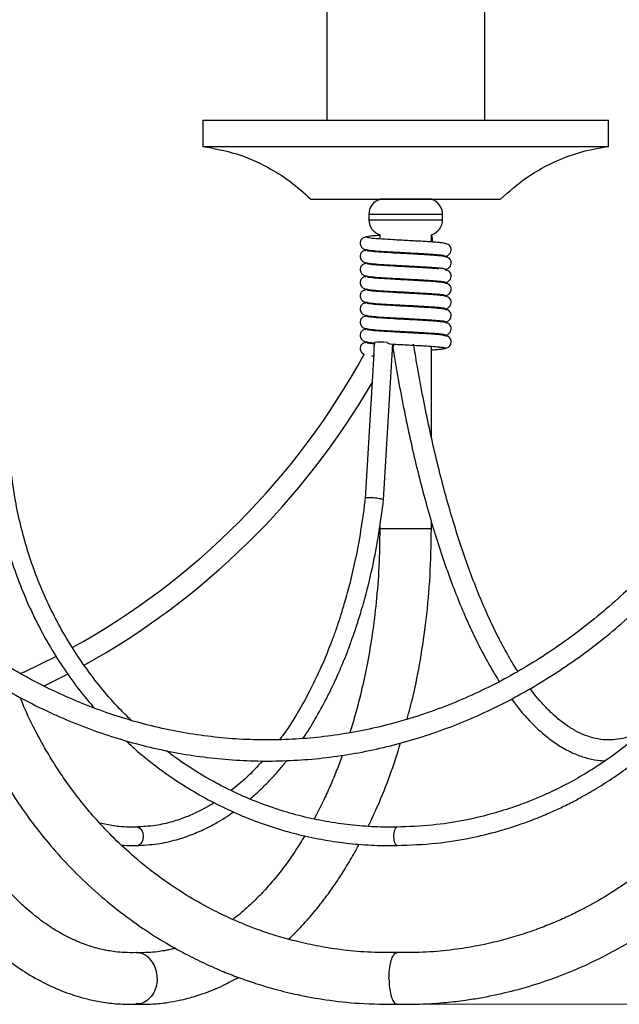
# Model space of a CAD drawing. Header units: millimetres. Extents: x 534 to 833, y 185 to 758.
# Tile 9 of 22: x 596 to 619, y 359 to 397. Entities that reach past the tile are written whole.
import ezdxf

# ---------------------------------------------------------------- set-up
doc = ezdxf.new("R2010")
doc.units = ezdxf.units.MM
doc.header["$PDSIZE"] = -1
doc.styles.add('SLDTEXTSTYLE0', font='TXT', dxfattribs={"width": 0.75})
doc.dimstyles.new('SLDDIMSTYLE0', dxfattribs={"dimtxt": 3.5, "dimasz": 3.302, "dimexe": 0, "dimexo": 0.0625, "dimgap": 0.875, "dimtad": 1, "dimdec": 0, "dimlfac": 5, "dimrnd": 1e-09, "dimzin": 12, "dimdsep": 46, "dimtxsty": 'SLDTEXTSTYLE0', "dimsah": 1, "dimcen": 0.09, "dimadec": 0, "dimazin": 3, "dimtfac": 1, "dimtofl": 0, "dimtmove": 0, "dimatfit": 3, "dimfxl": 0, "dimfrac": 2, "dimtolj": 1, "dimtzin": 12, "dimarcsym": 0})

# ---------------------------------------------------------------- blocks, each defined once
blk = doc.blocks.new('_D')
at = {"color": 7, "linetype": 'Continuous', "lineweight": 0}
for p, q in [((594.227, 558.808), (647.413, 558.808)), ((646.413, 359.246), (646.413, 558.808)), ((611.151, 359.246), (647.413, 359.246))]:
    blk.add_line(p, q, dxfattribs=at)
at = {"color": 7, "linetype": 'Continuous', "lineweight": 18}
for points in [[(646.413, 558.808), (645.905, 555.506), (646.921, 555.506)], [(646.413, 359.246), (646.921, 362.548), (645.905, 362.548)]]:
    blk.add_solid(points, dxfattribs=at)
at = {"color": 7, "linetype": 'Continuous', "lineweight": 18, "insert": (641.901, 458.244), "char_height": 3.5, "attachment_point": 1, "rotation": 90, "style": 'SLDTEXTSTYLE0'}
blk.add_mtext('998', dxfattribs=at)

msp = doc.modelspace()

# ---------------------------------------------------------------- linework, layer by layer
at = {"color": 7, "linetype": 'Continuous', "lineweight": 25}
for p, q in [((607.483, 402.392), (607.483, 392.832)), ((613.483, 392.832), (613.483, 402.392)), ((602.783, 392.832), (602.783, 391.832)), ((602.783, 392.832), (618.183, 392.832)), ((618.183, 391.832), (618.183, 392.832)), ((602.783, 391.832), (618.183, 391.832)), ((606.883, 389.832), (614.083, 389.832)), ((609.5, 389.826), (609.5, 389.817)), ((609.904, 389.826), (609.5, 389.826)), ((609.557, 389.832), (609.529, 389.826)), ((611.46, 389.826), (609.904, 389.826)), ((611.436, 389.826), (611.408, 389.832)), ((611.46, 389.819), (611.46, 389.826)), ((609.083, 389.246), (609.083, 389.046)), ((611.883, 389.246), (609.083, 389.246)), ((609.083, 389.046), (611.883, 389.046)), ((611.883, 389.046), (611.883, 389.246)), ((608.958, 388.377), (608.967, 388.365)), ((609.5, 388.474), (609.5, 388.314)), ((611.46, 388.2), (611.46, 388.473)), ((608.958, 387.877), (608.967, 387.865)), ((609.5, 387.853), (609.5, 387.814)), ((611.46, 387.7), (611.46, 387.738)), ((608.958, 387.377), (608.967, 387.365)), ((609.5, 387.353), (609.5, 387.314)), ((611.46, 387.2), (611.46, 387.238)), ((608.958, 386.877), (608.967, 386.865)), ((609.5, 386.853), (609.5, 386.814)), ((611.46, 386.7), (611.46, 386.738)), ((608.958, 386.377), (608.967, 386.365)), ((609.5, 386.353), (609.5, 386.314)), ((611.46, 386.2), (611.46, 386.238)), ((608.958, 385.877), (608.967, 385.865)), ((609.5, 385.853), (609.5, 385.814)), ((611.46, 385.7), (611.46, 385.738)), ((608.958, 385.377), (608.967, 385.365)), ((609.5, 385.353), (609.5, 385.314)), ((611.46, 385.2), (611.46, 385.238)), ((608.958, 384.877), (608.967, 384.865)), ((609.5, 384.853), (609.5, 384.814)), ((611.46, 384.7), (611.46, 384.738)), ((609.011, 384.401), (608.953, 384.383)), ((608.958, 384.377), (608.967, 384.365)), ((609.138, 384.375), (609.118, 384.337)), ((609.298, 384.377), (609.29, 384.248)), ((609.642, 378.402), (609.997, 384.336)), ((611.46, 380.784), (611.46, 384.238)), ((609.274, 383.967), (608.944, 378.461)), ((609.2, 383.877), (609.268, 383.871)), ((609.5, 377.388), (609.5, 377.302)), ((611.46, 377.302), (611.46, 377.577)), ((609.904, 377.302), (609.5, 377.302)), ((611.46, 377.302), (609.904, 377.302)), ((596.723, 371.325), (597.644, 371.787))]:
    msp.add_line(p, q, dxfattribs=at)
at = {"color": 7, "linetype": 'Continuous', "lineweight": 25, "flags": 128}
for points in [[(610.067, 384.318), (610.009, 384.256), (609.994, 384.193)], [(597.205, 372.46), (595.987, 371.863), (595.858, 371.804)], [(600.255, 365.276), (600.356, 365.302), (600.448, 365.378), (600.509, 365.491), (600.53, 365.625), (600.507, 365.759), (600.446, 365.873), (600.353, 365.949), (600.245, 365.975)], [(610.15, 365.275), (610.15, 365.275), (610.108, 365.302), (610.072, 365.378), (610.048, 365.491), (610.039, 365.625), (610.046, 365.759), (610.069, 365.873), (610.103, 365.949), (610.145, 365.975), (610.145, 365.975)]]:
    msp.add_lwpolyline(points, dxfattribs=at)
at = {"color": 7, "linetype": 'Continuous', "lineweight": 25}
for centre, radius, start, end in [((609.683, 389.246), 0.6, 107.7179, 180), ((611.283, 389.246), 0.6, 0, 72.8023), ((609.683, 389.046), 0.6, 180, 252.2821), ((611.283, 389.046), 0.6, 287.1977, 0), ((611.142, 388.311), 0.359, 341.2519, 27.4046), ((609.531, 382.944), 1.452, 80.3252, 99.2468), ((584.227, 397.39), 28.106, 298.9259, 331.3991), ((584.227, 397.39), 28.906, 299.0673, 329.7883)]:
    msp.add_arc(centre, radius, start, end, dxfattribs=at)
for points, knots in [([(602.783, 391.832), (603.211, 391.752), (604.058, 391.593), (605.164, 391.109), (606.111, 390.521), (606.623, 390.064), (606.883, 389.832)], [0, 0, 0, 0, 0.28105, 0.556556, 0.775095, 1, 1, 1, 1]), ([(614.083, 389.832), (614.415, 390.123), (615.069, 390.695), (616.135, 391.272), (617.176, 391.654), (617.845, 391.773), (618.183, 391.832)], [0, 0, 0, 0, 0.284831, 0.561197, 0.778303, 1, 1, 1, 1]), ([(608.983, 388.38), (608.961, 388.379), (608.918, 388.377), (608.858, 388.349), (608.814, 388.312), (608.789, 388.278), (608.775, 388.252), (608.756, 388.207), (608.747, 388.134), (608.776, 388.04), (608.837, 387.965), (608.929, 387.913), (608.996, 387.905), (609.03, 387.9)], [0, 0, 0, 0, 0.077876, 0.152938, 0.218165, 0.267523, 0.285747, 0.315702, 0.460669, 0.574652, 0.708647, 0.852965, 1, 1, 1, 1]), ([(609.5, 388.449), (609.436, 388.445), (609.292, 388.435), (609.126, 388.418), (608.996, 388.401), (608.968, 388.389), (608.953, 388.383)], [0, 0, 0, 0, 0.207162, 0.468734, 0.731216, 1, 1, 1, 1]), ([(612.006, 388.127), (612.008, 388.129), (612.019, 388.138), (611.954, 388.153), (611.823, 388.17), (611.63, 388.188), (611.395, 388.205), (611.048, 388.226), (610.572, 388.252), (610.02, 388.28), (609.545, 388.309), (609.167, 388.338), (609.066, 388.357), (609.015, 388.367)], [0, 0, 0, 0, 0.030783, 0.106903, 0.180625, 0.253105, 0.322725, 0.39021, 0.519527, 0.640312, 0.753449, 0.874902, 1, 1, 1, 1]), ([(608.983, 387.88), (608.961, 387.879), (608.918, 387.877), (608.858, 387.849), (608.814, 387.812), (608.789, 387.778), (608.775, 387.752), (608.756, 387.707), (608.747, 387.634), (608.776, 387.54), (608.837, 387.465), (608.929, 387.413), (608.996, 387.405), (609.03, 387.4)], [0, 0, 0, 0, 0.077876, 0.152938, 0.218165, 0.267523, 0.285747, 0.315702, 0.460669, 0.574652, 0.708647, 0.852965, 1, 1, 1, 1]), ([(609.019, 387.902), (609.016, 387.902), (608.971, 387.896), (608.962, 387.889), (608.953, 387.883)], [0, 0, 0, 0, 0.055219, 1, 1, 1, 1]), ([(608.988, 387.909), (609.038, 387.899), (609.138, 387.879), (609.518, 387.849), (609.997, 387.821), (610.549, 387.792), (611.021, 387.766), (611.361, 387.746), (611.59, 387.73), (611.775, 387.713), (611.898, 387.696), (611.955, 387.683), (611.944, 387.675), (611.942, 387.673)], [0, 0, 0, 0, 0.129044, 0.253663, 0.368958, 0.491269, 0.62122, 0.688565, 0.757691, 0.829241, 0.901562, 0.97574, 1, 1, 1, 1]), ([(612.006, 387.627), (612.008, 387.629), (612.019, 387.638), (611.954, 387.653), (611.823, 387.67), (611.63, 387.688), (611.395, 387.705), (611.048, 387.726), (610.572, 387.752), (610.02, 387.78), (609.545, 387.809), (609.167, 387.838), (609.066, 387.857), (609.015, 387.867)], [0, 0, 0, 0, 0.030783, 0.106903, 0.180625, 0.253105, 0.322725, 0.39021, 0.519527, 0.640312, 0.753449, 0.874902, 1, 1, 1, 1]), ([(611.972, 387.661), (612.009, 387.667), (612.07, 387.676), (612.14, 387.729), (612.193, 387.794), (612.214, 387.864), (612.212, 387.924), (612.204, 387.969), (612.182, 388.025), (612.132, 388.084), (612.061, 388.125), (612.008, 388.13), (611.983, 388.132)], [0, 0, 0, 0, 0.1819729, 0.3013857, 0.408182, 0.5688058, 0.6194505, 0.6539912, 0.7308524, 0.8203054, 0.9131724, 1, 1, 1, 1]), ([(611.972, 387.161), (612.009, 387.167), (612.07, 387.176), (612.14, 387.229), (612.193, 387.294), (612.214, 387.364), (612.212, 387.424), (612.204, 387.469), (612.182, 387.525), (612.132, 387.584), (612.061, 387.625), (612.008, 387.63), (611.983, 387.632)], [0, 0, 0, 0, 0.1819729, 0.3013857, 0.408182, 0.5688058, 0.6194505, 0.6539912, 0.7308524, 0.8203054, 0.9131724, 1, 1, 1, 1]), ([(608.983, 387.38), (608.961, 387.379), (608.918, 387.377), (608.858, 387.349), (608.814, 387.312), (608.789, 387.278), (608.775, 387.252), (608.756, 387.207), (608.747, 387.134), (608.776, 387.04), (608.837, 386.965), (608.929, 386.913), (608.996, 386.905), (609.03, 386.9)], [0, 0, 0, 0, 0.077876, 0.152938, 0.218165, 0.267523, 0.285747, 0.315702, 0.460669, 0.574652, 0.708647, 0.852965, 1, 1, 1, 1]), ([(609.019, 387.402), (609.016, 387.402), (608.971, 387.396), (608.962, 387.389), (608.953, 387.383)], [0, 0, 0, 0, 0.055219, 1, 1, 1, 1]), ([(608.988, 387.409), (609.038, 387.399), (609.138, 387.379), (609.518, 387.349), (609.997, 387.321), (610.549, 387.292), (611.021, 387.266), (611.361, 387.246), (611.59, 387.23), (611.775, 387.213), (611.898, 387.196), (611.955, 387.183), (611.944, 387.175), (611.942, 387.173)], [0, 0, 0, 0, 0.129044, 0.253663, 0.368958, 0.491269, 0.62122, 0.688565, 0.757691, 0.829241, 0.901562, 0.97574, 1, 1, 1, 1]), ([(611.728, 387.178), (611.693, 387.181), (611.6, 387.191), (611.393, 387.205), (611.048, 387.226), (610.572, 387.252), (610.02, 387.28), (609.545, 387.309), (609.167, 387.338), (609.066, 387.357), (609.015, 387.367)], [0, 0, 0, 0, 0.052146, 0.140497, 0.22614, 0.39025, 0.543534, 0.687112, 0.841243, 1, 1, 1, 1]), ([(611.982, 387.173), (611.959, 387.174), (611.926, 387.176), (611.897, 387.192), (611.888, 387.196)], [0, 0, 0, 0, 0.688404, 1, 1, 1, 1]), ([(611.972, 386.661), (612.009, 386.667), (612.07, 386.676), (612.14, 386.729), (612.193, 386.794), (612.214, 386.864), (612.212, 386.924), (612.204, 386.969), (612.182, 387.025), (612.132, 387.084), (612.061, 387.125), (612.008, 387.13), (611.983, 387.132)], [0, 0, 0, 0, 0.181973, 0.301386, 0.408182, 0.568806, 0.61945, 0.653991, 0.730852, 0.820305, 0.913172, 1, 1, 1, 1]), ([(608.983, 386.88), (608.961, 386.879), (608.918, 386.877), (608.858, 386.849), (608.814, 386.812), (608.789, 386.778), (608.775, 386.752), (608.756, 386.707), (608.747, 386.634), (608.776, 386.54), (608.837, 386.465), (608.929, 386.413), (608.996, 386.405), (609.03, 386.4)], [0, 0, 0, 0, 0.077876, 0.152938, 0.218165, 0.267523, 0.285747, 0.315702, 0.460669, 0.574652, 0.708647, 0.852965, 1, 1, 1, 1]), ([(609.019, 386.902), (609.016, 386.902), (608.971, 386.896), (608.962, 386.889), (608.953, 386.883)], [0, 0, 0, 0, 0.055219, 1, 1, 1, 1]), ([(608.988, 386.909), (609.038, 386.899), (609.138, 386.879), (609.518, 386.849), (609.997, 386.821), (610.549, 386.792), (611.021, 386.766), (611.361, 386.746), (611.59, 386.73), (611.775, 386.713), (611.898, 386.696), (611.955, 386.683), (611.944, 386.675), (611.942, 386.673)], [0, 0, 0, 0, 0.129044, 0.253663, 0.368958, 0.491269, 0.62122, 0.688565, 0.757691, 0.829241, 0.901562, 0.97574, 1, 1, 1, 1]), ([(612.006, 386.627), (612.008, 386.629), (612.019, 386.638), (611.954, 386.653), (611.823, 386.67), (611.63, 386.688), (611.395, 386.705), (611.048, 386.726), (610.572, 386.752), (610.02, 386.78), (609.545, 386.809), (609.167, 386.838), (609.066, 386.857), (609.015, 386.867)], [0, 0, 0, 0, 0.030783, 0.106903, 0.180625, 0.253105, 0.322725, 0.39021, 0.519527, 0.640312, 0.753449, 0.874902, 1, 1, 1, 1]), ([(608.983, 386.38), (608.961, 386.379), (608.918, 386.377), (608.858, 386.349), (608.814, 386.312), (608.789, 386.278), (608.775, 386.252), (608.756, 386.207), (608.747, 386.134), (608.776, 386.04), (608.837, 385.965), (608.929, 385.913), (608.996, 385.905), (609.03, 385.9)], [0, 0, 0, 0, 0.077876, 0.152938, 0.218165, 0.267523, 0.285747, 0.315702, 0.460669, 0.574652, 0.708647, 0.852965, 1, 1, 1, 1]), ([(609.019, 386.402), (609.016, 386.402), (608.971, 386.396), (608.962, 386.389), (608.953, 386.383)], [0, 0, 0, 0, 0.055219, 1, 1, 1, 1]), ([(608.988, 386.409), (609.038, 386.399), (609.138, 386.379), (609.518, 386.349), (609.997, 386.321), (610.549, 386.292), (611.021, 386.266), (611.361, 386.246), (611.59, 386.23), (611.775, 386.213), (611.898, 386.196), (611.955, 386.183), (611.944, 386.175), (611.942, 386.173)], [0, 0, 0, 0, 0.129044, 0.253663, 0.368958, 0.491269, 0.62122, 0.688565, 0.757691, 0.829241, 0.901562, 0.97574, 1, 1, 1, 1]), ([(612.006, 386.127), (612.008, 386.129), (612.019, 386.138), (611.954, 386.153), (611.823, 386.17), (611.63, 386.188), (611.395, 386.205), (611.048, 386.226), (610.572, 386.252), (610.02, 386.28), (609.545, 386.309), (609.167, 386.338), (609.066, 386.357), (609.015, 386.367)], [0, 0, 0, 0, 0.030783, 0.106903, 0.180625, 0.253105, 0.322725, 0.39021, 0.519527, 0.640312, 0.753449, 0.874902, 1, 1, 1, 1]), ([(611.982, 386.673), (611.959, 386.674), (611.926, 386.676), (611.897, 386.692), (611.888, 386.696)], [0, 0, 0, 0, 0.688404, 1, 1, 1, 1]), ([(611.972, 386.161), (612.009, 386.167), (612.07, 386.176), (612.14, 386.229), (612.193, 386.294), (612.214, 386.364), (612.212, 386.424), (612.204, 386.469), (612.182, 386.525), (612.132, 386.584), (612.061, 386.625), (612.008, 386.63), (611.983, 386.632)], [0, 0, 0, 0, 0.181973, 0.301386, 0.408182, 0.568806, 0.61945, 0.653991, 0.730852, 0.820305, 0.913172, 1, 1, 1, 1]), ([(611.982, 386.173), (611.959, 386.174), (611.926, 386.176), (611.897, 386.192), (611.888, 386.196)], [0, 0, 0, 0, 0.688404, 1, 1, 1, 1]), ([(611.972, 385.661), (612.009, 385.667), (612.07, 385.676), (612.14, 385.729), (612.193, 385.794), (612.214, 385.864), (612.212, 385.924), (612.204, 385.969), (612.182, 386.025), (612.132, 386.084), (612.061, 386.125), (612.008, 386.13), (611.983, 386.132)], [0, 0, 0, 0, 0.181973, 0.301386, 0.408182, 0.568806, 0.61945, 0.653991, 0.730852, 0.820305, 0.913172, 1, 1, 1, 1]), ([(608.983, 385.88), (608.961, 385.879), (608.918, 385.877), (608.858, 385.849), (608.814, 385.812), (608.789, 385.778), (608.775, 385.752), (608.756, 385.707), (608.747, 385.634), (608.776, 385.54), (608.837, 385.465), (608.929, 385.413), (608.996, 385.405), (609.03, 385.4)], [0, 0, 0, 0, 0.077876, 0.152938, 0.218165, 0.267523, 0.285747, 0.315702, 0.460669, 0.574652, 0.708647, 0.852965, 1, 1, 1, 1]), ([(609.027, 385.903), (609.022, 385.903), (608.973, 385.896), (608.963, 385.889), (608.953, 385.883)], [0, 0, 0, 0, 0.1095421, 1, 1, 1, 1]), ([(608.988, 385.909), (609.038, 385.899), (609.138, 385.879), (609.518, 385.849), (609.997, 385.821), (610.549, 385.792), (611.021, 385.766), (611.361, 385.746), (611.59, 385.73), (611.775, 385.713), (611.898, 385.696), (611.955, 385.683), (611.944, 385.675), (611.942, 385.673)], [0, 0, 0, 0, 0.129044, 0.253663, 0.368958, 0.491269, 0.62122, 0.688565, 0.757691, 0.829241, 0.901562, 0.97574, 1, 1, 1, 1]), ([(612.006, 385.627), (612.008, 385.629), (612.019, 385.638), (611.954, 385.653), (611.823, 385.67), (611.63, 385.688), (611.395, 385.705), (611.048, 385.726), (610.572, 385.752), (610.02, 385.78), (609.545, 385.809), (609.167, 385.838), (609.066, 385.857), (609.015, 385.867)], [0, 0, 0, 0, 0.030783, 0.106903, 0.180625, 0.253105, 0.322725, 0.39021, 0.519527, 0.640312, 0.753449, 0.874902, 1, 1, 1, 1]), ([(611.982, 385.673), (611.959, 385.674), (611.926, 385.676), (611.897, 385.692), (611.888, 385.696)], [0, 0, 0, 0, 0.688404, 1, 1, 1, 1]), ([(611.972, 385.161), (612.009, 385.167), (612.07, 385.176), (612.14, 385.229), (612.193, 385.294), (612.214, 385.364), (612.212, 385.424), (612.204, 385.469), (612.182, 385.525), (612.132, 385.584), (612.061, 385.625), (612.008, 385.63), (611.983, 385.632)], [0, 0, 0, 0, 0.181973, 0.301386, 0.408182, 0.568806, 0.61945, 0.653991, 0.730852, 0.820305, 0.913172, 1, 1, 1, 1]), ([(608.983, 385.38), (608.961, 385.379), (608.918, 385.377), (608.858, 385.349), (608.814, 385.312), (608.789, 385.278), (608.775, 385.252), (608.756, 385.207), (608.747, 385.134), (608.776, 385.04), (608.837, 384.965), (608.929, 384.913), (608.996, 384.905), (609.03, 384.9)], [0, 0, 0, 0, 0.077876, 0.152938, 0.218165, 0.267523, 0.285747, 0.315702, 0.460669, 0.574652, 0.708647, 0.852965, 1, 1, 1, 1]), ([(609.019, 385.402), (609.016, 385.402), (608.971, 385.396), (608.962, 385.389), (608.953, 385.383)], [0, 0, 0, 0, 0.055219, 1, 1, 1, 1]), ([(608.988, 385.409), (609.038, 385.399), (609.138, 385.379), (609.518, 385.349), (609.997, 385.321), (610.549, 385.292), (611.021, 385.266), (611.361, 385.246), (611.59, 385.23), (611.775, 385.213), (611.898, 385.196), (611.955, 385.183), (611.944, 385.175), (611.942, 385.173)], [0, 0, 0, 0, 0.129044, 0.253663, 0.368958, 0.491269, 0.62122, 0.688565, 0.757691, 0.829241, 0.901562, 0.97574, 1, 1, 1, 1]), ([(612.006, 385.127), (612.008, 385.129), (612.019, 385.138), (611.954, 385.153), (611.823, 385.17), (611.63, 385.188), (611.395, 385.205), (611.048, 385.226), (610.572, 385.252), (610.02, 385.28), (609.545, 385.309), (609.167, 385.338), (609.066, 385.357), (609.015, 385.367)], [0, 0, 0, 0, 0.030783, 0.106903, 0.180625, 0.253105, 0.322725, 0.39021, 0.519527, 0.640312, 0.753449, 0.874902, 1, 1, 1, 1]), ([(608.983, 384.88), (608.961, 384.879), (608.918, 384.877), (608.858, 384.849), (608.814, 384.812), (608.789, 384.778), (608.775, 384.752), (608.756, 384.707), (608.747, 384.634), (608.776, 384.54), (608.837, 384.465), (608.929, 384.413), (608.996, 384.405), (609.03, 384.4)], [0, 0, 0, 0, 0.077876, 0.152938, 0.218165, 0.267523, 0.285747, 0.315702, 0.460669, 0.574652, 0.708647, 0.852965, 1, 1, 1, 1]), ([(609.019, 384.902), (609.016, 384.902), (608.971, 384.896), (608.962, 384.889), (608.953, 384.883)], [0, 0, 0, 0, 0.0552188, 1, 1, 1, 1]), ([(608.988, 384.909), (609.038, 384.899), (609.138, 384.879), (609.518, 384.849), (609.997, 384.821), (610.549, 384.792), (611.021, 384.766), (611.361, 384.746), (611.59, 384.73), (611.775, 384.713), (611.898, 384.696), (611.955, 384.683), (611.944, 384.675), (611.942, 384.673)], [0, 0, 0, 0, 0.1290442, 0.2536634, 0.3689583, 0.4912689, 0.6212203, 0.6885645, 0.7576911, 0.8292405, 0.9015618, 0.9757398, 1, 1, 1, 1]), ([(612.006, 384.627), (612.008, 384.629), (612.019, 384.638), (611.954, 384.653), (611.823, 384.67), (611.63, 384.688), (611.395, 384.705), (611.048, 384.726), (610.572, 384.752), (610.02, 384.78), (609.545, 384.809), (609.167, 384.838), (609.066, 384.857), (609.015, 384.867)], [0, 0, 0, 0, 0.0307831, 0.1069029, 0.1806255, 0.2531053, 0.3227245, 0.3902104, 0.5195265, 0.640312, 0.7534489, 0.8749019, 1, 1, 1, 1]), ([(611.982, 385.173), (611.959, 385.174), (611.926, 385.176), (611.897, 385.192), (611.888, 385.196)], [0, 0, 0, 0, 0.688404, 1, 1, 1, 1]), ([(611.925, 384.648), (611.978, 384.656), (612.056, 384.668), (612.141, 384.729), (612.192, 384.794), (612.214, 384.864), (612.212, 384.924), (612.204, 384.969), (612.182, 385.025), (612.132, 385.084), (612.061, 385.125), (612.008, 385.13), (611.983, 385.132)], [0, 0, 0, 0, 0.242482, 0.353062, 0.451958, 0.600701, 0.647599, 0.679585, 0.750761, 0.833597, 0.919595, 1, 1, 1, 1]), ([(611.982, 384.673), (611.959, 384.674), (611.926, 384.676), (611.897, 384.692), (611.888, 384.696)], [0, 0, 0, 0, 0.688404, 1, 1, 1, 1]), ([(611.925, 384.148), (611.978, 384.156), (612.056, 384.168), (612.141, 384.229), (612.192, 384.294), (612.214, 384.364), (612.212, 384.424), (612.204, 384.469), (612.182, 384.525), (612.132, 384.584), (612.061, 384.625), (612.008, 384.63), (611.983, 384.632)], [0, 0, 0, 0, 0.242482, 0.353062, 0.451958, 0.600701, 0.647599, 0.679585, 0.750761, 0.833597, 0.919595, 1, 1, 1, 1]), ([(625.283, 384.308), (625.209, 384.137), (624.968, 383.574), (624.526, 382.642), (623.942, 381.525), (623.315, 380.444), (622.648, 379.401), (621.942, 378.398), (621.198, 377.438), (620.419, 376.523), (619.605, 375.654), (618.759, 374.834), (617.884, 374.065), (616.979, 373.348), (616.049, 372.685), (615.094, 372.078), (614.117, 371.527), (613.12, 371.033), (612.105, 370.599), (611.075, 370.225), (610.031, 369.912), (608.977, 369.661), (607.914, 369.472), (606.844, 369.345), (605.771, 369.282), (604.697, 369.281), (603.624, 369.344), (602.554, 369.47), (601.491, 369.658), (600.436, 369.909), (599.391, 370.222), (598.36, 370.596), (597.344, 371.03), (596.346, 371.523), (595.368, 372.074), (594.412, 372.682), (593.481, 373.345), (592.576, 374.062), (591.699, 374.832), (590.853, 375.652), (590.039, 376.521), (589.259, 377.437), (588.515, 378.397), (587.808, 379.4), (587.14, 380.444), (586.513, 381.525), (585.93, 382.643), (585.546, 383.445), (585.361, 383.874), (585.344, 383.913)], [0, 0, 0, 0, 0.009565, 0.031482, 0.0534, 0.075319, 0.09724, 0.119162, 0.141086, 0.163013, 0.184943, 0.206876, 0.228814, 0.250757, 0.272705, 0.294659, 0.31662, 0.338589, 0.360564, 0.382547, 0.404537, 0.426534, 0.448536, 0.470545, 0.492557, 0.514572, 0.536588, 0.558604, 0.580618, 0.602628, 0.624634, 0.646634, 0.668628, 0.690615, 0.712595, 0.734569, 0.756535, 0.778495, 0.800449, 0.822397, 0.844341, 0.86628, 0.888215, 0.910147, 0.932076, 0.954003, 0.975928, 0.997852, 1, 1, 1, 1]), ([(608.983, 384.38), (608.961, 384.379), (608.918, 384.377), (608.858, 384.349), (608.814, 384.312), (608.789, 384.278), (608.775, 384.252), (608.756, 384.207), (608.747, 384.133), (608.776, 384.041), (608.835, 383.965), (608.893, 383.937), (608.923, 383.924)], [0, 0, 0, 0, 0.092417, 0.181494, 0.2589, 0.317473, 0.3391, 0.374647, 0.546682, 0.681947, 0.840961, 1, 1, 1, 1]), ([(608.988, 384.409), (609.029, 384.399), (609.082, 384.386), (609.257, 384.372), (609.298, 384.369)], [0, 0, 0, 0, 0.7647869, 1, 1, 1, 1]), ([(609.295, 384.33), (609.269, 384.332), (609.181, 384.34), (609.08, 384.352), (609.037, 384.362), (609.015, 384.367)], [0, 0, 0, 0, 0.180145, 0.59174, 1, 1, 1, 1]), ([(609.036, 384.36), (609.045, 384.362), (609.056, 384.364), (609.074, 384.356), (609.075, 384.355)], [0, 0, 0, 0, 0.902245, 1, 1, 1, 1]), ([(609.275, 383.967), (609.276, 383.978), (609.277, 384.003), (609.285, 384.049), (609.291, 384.098), (609.293, 384.148), (609.29, 384.203), (609.291, 384.232), (609.291, 384.248)], [0, 0, 0, 0, 0.1495689, 0.3205136, 0.4563127, 0.5925837, 0.7681419, 1, 1, 1, 1]), ([(609.775, 384.376), (609.8, 384.363), (609.845, 384.339), (609.892, 384.324), (609.909, 384.328), (609.912, 384.329)], [0, 0, 0, 0, 0.503878, 0.913642, 1, 1, 1, 1]), ([(609.912, 384.327), (609.94, 384.325), (610.127, 384.314), (610.553, 384.292), (611.02, 384.266), (611.362, 384.246), (611.59, 384.23), (611.775, 384.213), (611.898, 384.196), (611.955, 384.183), (611.944, 384.175), (611.942, 384.173)], [0, 0, 0, 0, 0.0334939, 0.2208253, 0.4198594, 0.5230041, 0.6288787, 0.7384641, 0.8492317, 0.962843, 1, 1, 1, 1]), ([(609.994, 384.193), (610.028, 383.983), (610.128, 383.376), (610.305, 382.393), (610.532, 381.257), (610.776, 380.156), (611.035, 379.093), (611.31, 378.068), (611.601, 377.086), (611.905, 376.147), (612.224, 375.255), (612.556, 374.409), (612.902, 373.614), (613.259, 372.867), (613.63, 372.18), (613.892, 371.725), (614.033, 371.517), (614.044, 371.502)], [0, 0, 0, 0, 0.038504, 0.111736, 0.184993, 0.258279, 0.331599, 0.404959, 0.478364, 0.551822, 0.625342, 0.698932, 0.772603, 0.846364, 0.920227, 0.994195, 1, 1, 1, 1]), ([(614.744, 371.892), (614.731, 371.911), (614.597, 372.107), (614.349, 372.534), (614, 373.176), (613.661, 373.878), (613.33, 374.633), (613.009, 375.44), (612.7, 376.297), (612.403, 377.202), (612.118, 378.153), (611.847, 379.148), (611.591, 380.185), (611.349, 381.26), (611.124, 382.373), (610.936, 383.395), (610.828, 384.053), (610.784, 384.32)], [0, 0, 0, 0, 0.007864, 0.079876, 0.151974, 0.224174, 0.296478, 0.368879, 0.44137, 0.513941, 0.586581, 0.659282, 0.732036, 0.804836, 0.877675, 0.950547, 1, 1, 1, 1]), ([(611.46, 384.102), (611.485, 384.104), (611.598, 384.111), (611.751, 384.124), (611.91, 384.142), (611.958, 384.153), (611.982, 384.159)], [0, 0, 0, 0, 0.087863, 0.388882, 0.693549, 1, 1, 1, 1]), ([(611.982, 384.173), (611.959, 384.174), (611.926, 384.176), (611.897, 384.192), (611.888, 384.196)], [0, 0, 0, 0, 0.688404, 1, 1, 1, 1]), ([(585.207, 382.318), (585.209, 382.312), (585.395, 381.916), (585.806, 381.16), (586.439, 380.055), (587.119, 378.992), (587.837, 377.968), (588.593, 376.987), (589.386, 376.05), (590.214, 375.161), (591.075, 374.319), (591.967, 373.529), (592.888, 372.791), (593.835, 372.106), (594.808, 371.477), (595.804, 370.905), (596.82, 370.391), (597.855, 369.936), (598.905, 369.542), (599.97, 369.208), (601.045, 368.936), (602.13, 368.726), (603.221, 368.579), (604.317, 368.495), (605.415, 368.474), (606.512, 368.517), (607.606, 368.622), (608.695, 368.791), (609.776, 369.021), (610.848, 369.314), (611.907, 369.668), (612.952, 370.083), (613.98, 370.558), (614.988, 371.091), (615.976, 371.682), (616.94, 372.329), (617.878, 373.031), (618.789, 373.786), (619.67, 374.593), (620.519, 375.45), (621.335, 376.355), (622.116, 377.306), (622.86, 378.301), (623.565, 379.338), (624.23, 380.414), (624.853, 381.528), (625.382, 382.566), (625.686, 383.244), (625.812, 383.527)], [0, 0, 0, 0, 0.0003209, 0.0227206, 0.0451192, 0.0675166, 0.0899123, 0.1123058, 0.1346967, 0.1570844, 0.1794684, 0.2018481, 0.2242229, 0.2465922, 0.2689556, 0.2913126, 0.313663, 0.3360064, 0.3583431, 0.3806731, 0.4029969, 0.4253152, 0.4476287, 0.4699386, 0.4922459, 0.514552, 0.5368579, 0.5591647, 0.5814738, 0.6037863, 0.6261032, 0.6484253, 0.6707534, 0.6930877, 0.7154284, 0.7377758, 0.7601294, 0.7824892, 0.8048547, 0.8272254, 0.8496009, 0.8719805, 0.8943638, 0.9167503, 0.9391395, 0.9615309, 0.9839241, 1, 1, 1, 1]), ([(594.715, 380.797), (594.721, 380.62), (594.739, 380.108), (594.814, 379.264), (594.96, 378.271), (595.165, 377.29), (595.429, 376.325), (595.751, 375.379), (596.128, 374.456), (596.561, 373.56), (597.045, 372.694), (597.582, 371.863), (598.116, 371.128), (598.492, 370.689), (598.654, 370.5)], [0, 0, 0, 0, 0.0470395, 0.1356062, 0.2241835, 0.3127599, 0.4013347, 0.489907, 0.5784761, 0.6670411, 0.7556012, 0.8441556, 0.9327036, 1, 1, 1, 1]), ([(600.055, 370.034), (599.908, 370.177), (599.532, 370.542), (598.976, 371.18), (598.384, 371.939), (597.842, 372.737), (597.349, 373.57), (596.908, 374.435), (596.521, 375.328), (596.189, 376.245), (595.914, 377.183), (595.697, 378.137), (595.539, 379.104), (595.446, 379.998), (595.424, 380.57), (595.415, 380.815)], [0, 0, 0, 0, 0.0521179, 0.1328299, 0.2135331, 0.2942278, 0.3749148, 0.4555945, 0.5362677, 0.6169349, 0.6975971, 0.7782548, 0.8589089, 0.9395601, 1, 1, 1, 1]), ([(608.95, 378.51), (608.895, 378.081), (608.794, 377.277), (608.586, 376.187), (608.376, 375.282), (608.178, 374.555), (607.999, 373.971), (607.837, 373.486), (607.683, 373.061), (607.485, 372.549), (607.206, 371.893), (606.807, 371.067), (606.33, 370.231), (605.949, 369.622), (605.723, 369.34), (605.685, 369.292)], [0, 0, 0, 0, 0.11952, 0.223354, 0.311559, 0.384142, 0.441415, 0.491015, 0.536254, 0.577134, 0.658248, 0.75735, 0.868726, 0.977632, 1, 1, 1, 1]), ([(609.576, 378.431), (609.575, 378.432), (609.551, 378.438), (609.492, 378.449), (609.383, 378.465), (609.264, 378.476), (609.148, 378.482), (609.048, 378.483), (608.979, 378.478), (608.944, 378.47), (608.948, 378.464), (608.949, 378.462)], [0, 0, 0, 0, 0.00647, 0.141938, 0.277409, 0.412818, 0.548098, 0.683258, 0.818364, 0.953501, 1, 1, 1, 1]), ([(624.448, 378.534), (624.368, 378.142), (624.222, 377.419), (623.933, 376.446), (623.655, 375.661), (623.407, 375.057), (623.15, 374.487), (622.836, 373.857), (622.326, 372.957), (621.619, 371.902), (620.693, 370.771), (619.747, 369.817), (618.829, 369.04), (618.008, 368.441), (617.225, 367.947), (616.591, 367.597), (616.081, 367.345), (615.652, 367.148), (615.131, 366.931), (614.465, 366.688), (613.632, 366.435), (612.626, 366.204), (611.445, 366.022), (610.596, 365.992), (610.144, 365.975)], [0, 0, 0, 0, 0.056463, 0.104381, 0.143796, 0.174706, 0.197112, 0.232989, 0.275051, 0.345066, 0.415021, 0.48571, 0.539538, 0.590024, 0.63413, 0.675222, 0.696356, 0.717965, 0.74482, 0.779737, 0.822714, 0.873751, 0.932846, 1, 1, 1, 1]), ([(606.583, 369.34), (606.586, 369.345), (606.746, 369.57), (607.052, 370.077), (607.473, 370.835), (607.832, 371.583), (608.092, 372.186), (608.288, 372.681), (608.451, 373.123), (608.624, 373.628), (608.814, 374.235), (609.025, 374.992), (609.251, 375.945), (609.477, 377.108), (609.586, 377.969), (609.645, 378.431)], [0, 0, 0, 0, 0.002145, 0.098698, 0.202945, 0.2944, 0.369305, 0.413098, 0.462034, 0.516121, 0.577296, 0.655454, 0.751974, 0.866844, 1, 1, 1, 1]), ([(609.576, 378.431), (609.577, 378.431), (609.601, 378.425), (609.635, 378.414), (609.638, 378.405), (609.639, 378.401)], [0, 0, 0, 0, 0.025193, 0.552675, 1, 1, 1, 1]), ([(610.15, 365.275), (610.652, 365.294), (611.587, 365.329), (612.876, 365.538), (613.948, 365.795), (614.82, 366.069), (615.527, 366.334), (616.106, 366.583), (616.625, 366.83), (617.154, 367.105), (617.753, 367.45), (618.404, 367.869), (619.057, 368.339), (619.71, 368.863), (620.355, 369.442), (621, 370.092), (621.62, 370.793), (622.2, 371.535), (622.635, 372.163), (622.935, 372.636), (623.119, 372.944), (623.289, 373.239), (623.473, 373.575), (623.697, 374.012), (623.969, 374.59), (624.274, 375.316), (624.59, 376.199), (624.9, 377.242), (625.054, 378.003), (625.136, 378.408)], [0, 0, 0, 0, 0.071153, 0.132707, 0.184662, 0.227018, 0.261581, 0.291135, 0.315812, 0.342368, 0.37486, 0.412729, 0.450607, 0.487153, 0.529248, 0.570907, 0.61395, 0.658381, 0.700555, 0.71882, 0.735188, 0.749659, 0.765344, 0.787655, 0.816689, 0.852445, 0.894923, 0.944121, 1, 1, 1, 1]), ([(609.5, 377.302), (609.493, 376.819), (609.479, 375.888), (609.374, 374.554), (609.226, 373.34), (609.042, 372.247), (608.821, 371.209), (608.598, 370.321), (608.427, 369.773), (608.361, 369.562)], [0, 0, 0, 0, 0.179341, 0.34586, 0.499569, 0.640476, 0.7686, 0.910794, 1, 1, 1, 1]), ([(610.095, 359.247), (610.441, 359.245), (611.083, 359.242), (611.969, 359.306), (612.702, 359.391), (613.322, 359.49), (614.034, 359.628), (614.919, 359.845), (615.968, 360.176), (617.048, 360.6), (618.069, 361.085), (619.002, 361.608), (619.851, 362.151), (620.688, 362.757), (621.512, 363.434), (622.315, 364.183), (623.085, 364.995), (623.816, 365.877), (624.446, 366.744), (624.932, 367.497), (625.246, 368.033), (625.44, 368.384), (625.584, 368.656), (625.771, 369.022), (626.03, 369.565), (626.327, 370.254), (626.638, 371.075), (626.94, 372.012), (627.228, 373.106), (627.471, 374.361), (627.649, 375.778), (627.673, 376.778), (627.686, 377.302)], [0, 0, 0, 0, 0.037817, 0.070176, 0.096999, 0.118368, 0.138735, 0.176118, 0.217708, 0.258381, 0.302079, 0.34021, 0.37401, 0.410682, 0.45139, 0.488397, 0.528205, 0.570798, 0.61031, 0.641896, 0.665557, 0.675951, 0.684294, 0.698116, 0.719267, 0.747745, 0.777076, 0.811493, 0.850996, 0.895585, 0.945254, 1, 1, 1, 1]), ([(625.726, 377.302), (625.713, 376.804), (625.689, 375.86), (625.513, 374.531), (625.276, 373.368), (625.002, 372.371), (624.72, 371.537), (624.455, 370.859), (624.223, 370.33), (624.039, 369.943), (623.89, 369.646), (623.691, 369.266), (623.376, 368.708), (622.886, 367.933), (622.256, 367.06), (621.523, 366.187), (620.694, 365.335), (619.821, 364.565), (618.92, 363.887), (618.027, 363.306), (617.252, 362.875), (616.573, 362.545), (616.013, 362.3), (615.392, 362.06), (614.726, 361.837), (613.991, 361.632), (613.188, 361.452), (612.271, 361.306), (611.24, 361.206), (610.514, 361.206), (610.134, 361.206)], [0, 0, 0, 0, 0.05811, 0.110317, 0.156619, 0.197014, 0.231504, 0.260089, 0.282771, 0.299548, 0.310755, 0.321962, 0.350339, 0.386665, 0.430934, 0.478686, 0.523071, 0.573707, 0.618972, 0.659669, 0.7034, 0.727113, 0.752057, 0.778248, 0.808904, 0.838352, 0.872178, 0.910379, 0.952956, 1, 1, 1, 1]), ([(610.537, 370.075), (610.615, 370.363), (610.814, 371.094), (611.056, 372.36), (611.278, 373.885), (611.43, 375.55), (611.45, 376.705), (611.46, 377.302)], [0, 0, 0, 0, 0.127311, 0.3233, 0.534099, 0.75968, 1, 1, 1, 1]), ([(589.067, 376.442), (589.075, 376.079), (589.096, 375.125), (589.25, 373.655), (589.485, 372.106), (589.766, 370.765), (590.062, 369.626), (590.353, 368.68), (590.621, 367.915), (590.871, 367.266), (591.126, 366.66), (591.419, 366.023), (591.764, 365.341), (592.171, 364.619), (592.616, 363.915), (593.096, 363.24), (593.579, 362.635), (594.101, 362.055), (594.679, 361.488), (595.325, 360.946), (596.043, 360.444), (596.802, 360.015), (597.455, 359.734), (597.981, 359.555), (598.416, 359.434), (598.952, 359.324), (599.594, 359.244), (600.055, 359.246), (600.303, 359.247)], [0, 0, 0, 0, 0.039541, 0.103911, 0.161851, 0.21335, 0.258398, 0.296985, 0.329103, 0.354746, 0.381043, 0.409465, 0.441673, 0.477677, 0.516396, 0.552192, 0.590217, 0.624478, 0.663601, 0.708223, 0.750975, 0.799272, 0.847164, 0.867066, 0.891672, 0.922047, 0.958187, 1, 1, 1, 1]), ([(600.243, 361.206), (600.095, 361.204), (599.828, 361.201), (599.475, 361.234), (599.211, 361.274), (599.028, 361.31), (598.844, 361.351), (598.604, 361.415), (598.2, 361.548), (597.691, 361.766), (597.106, 362.094), (596.536, 362.49), (596, 362.939), (595.515, 363.414), (595.066, 363.914), (594.642, 364.446), (594.218, 365.046), (593.823, 365.677), (593.463, 366.322), (593.158, 366.932), (592.896, 367.505), (592.665, 368.058), (592.435, 368.66), (592.19, 369.368), (591.925, 370.242), (591.677, 371.208), (591.459, 372.248), (591.286, 373.248), (591.207, 373.934), (591.171, 374.247)], [0, 0, 0, 0, 0.036728, 0.066096, 0.088203, 0.103039, 0.112521, 0.135118, 0.163692, 0.214476, 0.263739, 0.311871, 0.361646, 0.405329, 0.443565, 0.48613, 0.52628, 0.569489, 0.60932, 0.644808, 0.675941, 0.705381, 0.734419, 0.77045, 0.813482, 0.863524, 0.908614, 0.958203, 1, 1, 1, 1]), ([(593.233, 372.554), (593.283, 372.358), (593.408, 371.863), (593.647, 371.141), (593.892, 370.477), (594.089, 369.997), (594.231, 369.671), (594.339, 369.434), (594.442, 369.214), (594.574, 368.941), (594.808, 368.484), (595.161, 367.846), (595.647, 367.059), (596.232, 366.218), (596.908, 365.359), (597.682, 364.492), (598.559, 363.637), (599.505, 362.839), (600.46, 362.143), (601.359, 361.574), (602.175, 361.123), (602.897, 360.77), (603.537, 360.491), (604.154, 360.251), (604.808, 360.026), (605.558, 359.803), (606.445, 359.587), (607.513, 359.395), (608.792, 359.252), (609.715, 359.248), (610.21, 359.247)], [0, 0, 0, 0, 0.025452, 0.064199, 0.095797, 0.114802, 0.129784, 0.140741, 0.147676, 0.160562, 0.179127, 0.212713, 0.253121, 0.296577, 0.343078, 0.392627, 0.445224, 0.500396, 0.551919, 0.597862, 0.638222, 0.672995, 0.702548, 0.729233, 0.759345, 0.792883, 0.831531, 0.87889, 0.935078, 1, 1, 1, 1]), ([(619.559, 369.676), (619.559, 369.676), (619.435, 369.595), (619.189, 369.486), (618.82, 369.354), (618.449, 369.287), (618.073, 369.277), (617.693, 369.33), (617.31, 369.447), (616.928, 369.625), (616.549, 369.864), (616.173, 370.161), (615.8, 370.52), (615.478, 370.875), (615.282, 371.135), (615.207, 371.234)], [0, 0, 0, 0, 0.000115, 0.084179, 0.169449, 0.25645, 0.345389, 0.435607, 0.525054, 0.612596, 0.698267, 0.782602, 0.866144, 0.949286, 1, 1, 1, 1]), ([(610.171, 361.206), (609.79, 361.206), (609.065, 361.206), (608.033, 361.306), (607.112, 361.453), (606.3, 361.635), (605.588, 361.835), (604.97, 362.04), (604.374, 362.267), (603.734, 362.541), (602.983, 362.91), (602.123, 363.4), (601.165, 364.038), (600.243, 364.766), (599.426, 365.519), (598.763, 366.215), (598.203, 366.876), (597.737, 367.488), (597.344, 368.054), (597.003, 368.59), (596.667, 369.164), (596.313, 369.839), (596.027, 370.429), (595.882, 370.804), (595.847, 370.895)], [0, 0, 0, 0, 0.063252, 0.120606, 0.172187, 0.218009, 0.258724, 0.294665, 0.325831, 0.36413, 0.409379, 0.463479, 0.526433, 0.597616, 0.654716, 0.706525, 0.753037, 0.794252, 0.830166, 0.863383, 0.895865, 0.936282, 0.984635, 1, 1, 1, 1]), ([(614.499, 370.844), (614.602, 370.706), (614.84, 370.389), (615.224, 369.963), (615.649, 369.555), (616.083, 369.212), (616.525, 368.933), (616.972, 368.718), (617.422, 368.575), (617.786, 368.5), (617.999, 368.496), (618.061, 368.495)], [0, 0, 0, 0, 0.0958841, 0.2204772, 0.3449084, 0.4688619, 0.591891, 0.7134904, 0.8332771, 0.9512157, 1, 1, 1, 1]), ([(599.863, 369.252), (599.973, 369.148), (600.32, 368.821), (600.946, 368.32), (601.734, 367.753), (602.557, 367.241), (603.409, 366.785), (604.286, 366.385), (605.186, 366.045), (606.104, 365.764), (607.037, 365.545), (607.981, 365.388), (608.933, 365.294), (609.659, 365.269), (610.065, 365.274), (610.154, 365.275)], [0, 0, 0, 0, 0.039563, 0.124771, 0.209969, 0.295159, 0.380339, 0.465511, 0.550674, 0.635829, 0.720977, 0.80612, 0.891257, 0.976391, 1, 1, 1, 1]), ([(609.062, 366.005), (609.184, 366.263), (609.478, 366.884), (609.898, 367.935), (610.159, 368.757), (610.291, 369.173)], [0, 0, 0, 0, 0.26144, 0.62661, 1, 1, 1, 1]), ([(610.141, 365.975), (609.979, 365.974), (609.507, 365.97), (608.725, 366.012), (607.798, 366.121), (606.88, 366.294), (605.974, 366.528), (605.085, 366.823), (604.216, 367.178), (603.369, 367.591), (602.552, 368.063), (601.891, 368.492), (601.517, 368.783), (601.393, 368.879)], [0, 0, 0, 0, 0.051872, 0.151725, 0.25159, 0.351453, 0.451312, 0.551166, 0.651012, 0.75085, 0.850678, 0.950495, 1, 1, 1, 1]), ([(605.045, 368.492), (604.842, 368.269), (604.457, 367.85), (604.048, 367.52), (603.856, 367.365)], [0, 0, 0, 0, 0.530756, 1, 1, 1, 1]), ([(604.572, 367.044), (604.69, 367.146), (604.938, 367.361), (605.284, 367.709), (605.605, 368.061), (605.828, 368.32), (605.945, 368.471), (605.972, 368.506)], [0, 0, 0, 0, 0.239575, 0.506568, 0.730391, 0.936852, 1, 1, 1, 1]), ([(608.075, 368.705), (608.065, 368.676), (607.989, 368.456), (607.833, 368.059), (607.603, 367.504), (607.34, 366.934), (607.141, 366.521), (607.019, 366.304), (607.006, 366.281)], [0, 0, 0, 0, 0.033367, 0.25022, 0.470071, 0.702564, 0.967585, 1, 1, 1, 1]), ([(603.212, 366.902), (603.209, 366.9), (603.11, 366.834), (602.899, 366.714), (602.55, 366.529), (602.122, 366.341), (601.591, 366.161), (600.954, 366.014), (600.491, 365.989), (600.242, 365.975)], [0, 0, 0, 0, 0.0028783, 0.1046075, 0.2175796, 0.3629265, 0.5417925, 0.7541484, 1, 1, 1, 1]), ([(600.25, 365.275), (600.519, 365.29), (601.03, 365.316), (601.751, 365.477), (602.378, 365.688), (602.908, 365.923), (603.342, 366.158), (603.676, 366.363), (603.866, 366.497), (603.944, 366.553)], [0, 0, 0, 0, 0.211057, 0.401329, 0.570799, 0.716555, 0.835554, 0.932628, 1, 1, 1, 1]), ([(600.236, 365.975), (600.14, 365.974), (599.857, 365.971), (599.398, 366.007), (599.038, 366.085), (598.864, 366.123)], [0, 0, 0, 0, 0.208756, 0.619153, 1, 1, 1, 1]), ([(606.649, 365.647), (606.523, 365.441), (606.27, 365.027), (605.857, 364.446), (605.433, 363.914), (604.984, 363.413), (604.498, 362.943), (604.134, 362.621), (603.928, 362.479), (603.915, 362.469)], [0, 0, 0, 0, 0.1540414, 0.3099385, 0.4752146, 0.6236796, 0.793295, 0.9865647, 1, 1, 1, 1]), ([(599.69, 365.292), (599.826, 365.283), (600.015, 365.269), (600.204, 365.274), (600.257, 365.276)], [0, 0, 0, 0, 0.721301, 1, 1, 1, 1]), ([(606.037, 361.715), (606.126, 361.798), (606.389, 362.044), (606.78, 362.477), (607.194, 362.974), (607.554, 363.451), (607.9, 363.945), (608.251, 364.499), (608.527, 364.963), (608.677, 365.252), (608.715, 365.326)], [0, 0, 0, 0, 0.0868714, 0.2576953, 0.4017675, 0.5260923, 0.6574103, 0.7983767, 0.9489859, 1, 1, 1, 1]), ([(601.738, 361.374), (601.736, 361.374), (601.691, 361.361), (601.61, 361.341), (601.472, 361.31), (601.289, 361.274), (601.026, 361.234), (600.672, 361.201), (600.404, 361.204), (600.256, 361.206)], [0, 0, 0, 0, 0.004414, 0.090892, 0.167504, 0.287074, 0.465579, 0.702955, 1, 1, 1, 1]), ([(601.042, 360.226), (601.042, 360.23), (601.042, 360.345), (601.008, 360.57), (600.873, 360.862), (600.668, 361.078), (600.442, 361.199), (600.292, 361.195), (600.232, 361.194)], [0, 0, 0, 0, 0.009219, 0.221041, 0.432863, 0.644668, 0.856435, 1, 1, 1, 1]), ([(609.849, 360.226), (609.849, 360.23), (609.85, 360.345), (609.863, 360.57), (609.914, 360.862), (609.993, 361.078), (610.077, 361.197), (610.133, 361.194), (610.154, 361.193)], [0, 0, 0, 0, 0.009318, 0.223404, 0.43749, 0.651558, 0.865589, 1, 1, 1, 1]), ([(600.196, 359.247), (600.423, 359.245), (600.837, 359.242), (601.401, 359.304), (601.846, 359.383), (602.198, 359.466), (602.5, 359.551), (602.946, 359.698), (603.494, 359.917), (603.93, 360.159), (604.124, 360.267)], [0, 0, 0, 0, 0.170111, 0.310891, 0.421958, 0.503422, 0.57476, 0.650203, 0.844145, 1, 1, 1, 1]), ([(601.042, 360.226), (601.042, 360.221), (601.042, 360.106), (601.008, 359.881), (600.873, 359.59), (600.668, 359.374), (600.443, 359.253), (600.294, 359.257), (600.234, 359.258)], [0, 0, 0, 0, 0.009234, 0.221378, 0.433523, 0.645649, 0.857739, 1, 1, 1, 1]), ([(609.849, 360.226), (609.849, 360.221), (609.85, 360.106), (609.863, 359.881), (609.914, 359.59), (609.993, 359.374), (610.076, 359.255), (610.131, 359.258), (610.151, 359.259)], [0, 0, 0, 0, 0.0093762, 0.2247989, 0.4402223, 0.6556258, 0.8709936, 1, 1, 1, 1])]:
    msp.add_open_spline(points, degree=3, knots=knots, dxfattribs=at)
at = {"color": 7, "linetype": 'Continuous', "lineweight": 0}
msp.add_point((610.151, 359.246), dxfattribs=at)

# ---------------------------------------------------------------- dimensions: what is measured, and where the dimension line sits
at = {"color": 7, "linetype": 'Continuous', "lineweight": 18}
dim = msp.add_linear_dim(base=(646.413, 558.808), p1=(610.151, 359.246), p2=(593.227, 558.808), angle=90, dimstyle='SLDDIMSTYLE0', dxfattribs=at)
dim.commit()
dim.dimension.update_dxf_attribs({"geometry": '_D', "text_midpoint": (646.413, 462.123), "dimtype": 160})

doc.saveas('drawing.dxf')
